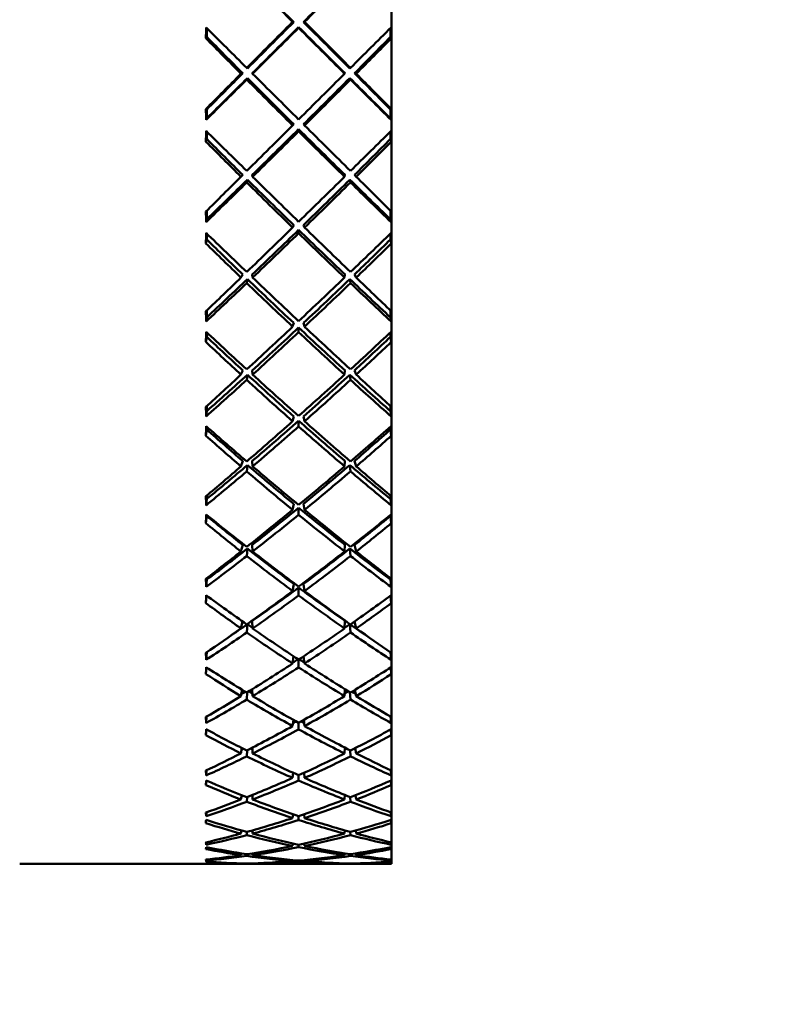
# Model space of a CAD drawing. Header units: inches. Extents: x 0.1 to 33.9, y 0.6 to 21.4.
# Tile 26 of 83: x 11.604 to 11.967, y 10.002 to 10.469. Entities that reach past the tile are written whole.
import ezdxf

# ---------------------------------------------------------------- set-up
doc = ezdxf.new("R2010")
doc.units = ezdxf.units.IN
doc.header["$MEASUREMENT"] = 0
doc.layers.add('Dimension (ANSI)', color=7, linetype='Continuous', lineweight=25)
doc.layers.add('Visible (ANSI)', color=7, linetype='Continuous', lineweight=50)
doc.styles.add('Note Text (ANSI)', font='tahoma.ttf')
doc.dimstyles.new('Default (ANSI)', dxfattribs={"dimtxt": 0.12, "dimasz": 0.098425, "dimexe": 0.125, "dimexo": 0.0625, "dimgap": 0.031496, "dimtad": 0, "dimtih": 1, "dimtoh": 1, "dimrnd": 1e-08, "dimzin": 4, "dimdsep": 46, "dimtxsty": 'Note Text (ANSI)', "dimcen": 0.09, "dimdle": 0.393701, "dimclrd": 256, "dimclre": 256, "dimclrt": 256, "dimadec": 0, "dimazin": 1, "dimtfac": 1, "dimtofl": 0, "dimtmove": 0, "dimatfit": 3, "dimfxl": 1, "dimtolj": 1, "dimtzin": 4, "dimlwd": -1, "dimlwe": -1, "dimarcsym": 0})

# ---------------------------------------------------------------- blocks, each defined once
blk = doc.blocks.new('*D7')
at = {"layer": 'Defpoints', "color": 0, "transparency": 16777216}
for p in [(8.97521, 11.02177), (16.86825, 11.02177), (16.85244, 5.30327)]:
    blk.add_point(p, dxfattribs=at)
at = {"layer": 'Dimension (ANSI)', "transparency": 16777216}
for p, q in [((9.03771, 11.02177), (16.99325, 11.02177)), ((16.86825, 10.92335), (16.86825, 8.25652)), ((16.86825, 5.4017), (16.86825, 8.06853))]:
    blk.add_line(p, q, dxfattribs=at)
for points in [[(16.85185, 10.92335), (16.88466, 10.92335), (16.86825, 11.02177)], [(16.85185, 5.4017), (16.88466, 5.4017), (16.86825, 5.30327)]]:
    blk.add_solid(points, dxfattribs=at)
at = {"layer": 'Dimension (ANSI)', "transparency": 16777216, "insert": (16.71674, 8.22502), "char_height": 0.12, "attachment_point": 1, "style": 'Note Text (ANSI)'}
blk.add_mtext('\\A1;5.72', dxfattribs=at)
blk = doc.blocks.new('*D8')
at = {"layer": 'Defpoints', "color": 0, "transparency": 16777216}
for p in [(8.97521, 11.02177), (17.82666, 11.02177), (16.01564, 4.24127)]:
    blk.add_point(p, dxfattribs=at)
at = {"layer": 'Dimension (ANSI)', "transparency": 16777216}
for p, q in [((9.03771, 11.02177), (17.95166, 11.02177)), ((17.82666, 10.92335), (17.82666, 7.72576)), ((17.82666, 4.3397), (17.82666, 7.53729)), ((16.07814, 4.24127), (17.95166, 4.24127))]:
    blk.add_line(p, q, dxfattribs=at)
for points in [[(17.81026, 10.92335), (17.84306, 10.92335), (17.82666, 11.02177)], [(17.81026, 4.3397), (17.84306, 4.3397), (17.82666, 4.24127)]]:
    blk.add_solid(points, dxfattribs=at)
at = {"layer": 'Dimension (ANSI)', "transparency": 16777216, "insert": (17.67293, 7.69426), "char_height": 0.12, "attachment_point": 1, "style": 'Note Text (ANSI)'}
blk.add_mtext('\\A1;6.78', dxfattribs=at)

msp = doc.modelspace()

# ---------------------------------------------------------------- linework, layer by layer
at = {"layer": 'Visible (ANSI)'}
for p, q in [((11.77982, 10.06833), (11.77982, 10.85022)), ((11.73344, 10.46735), (11.73295, 10.46746)), ((11.73577, 10.46502), (11.73577, 10.46463)), ((11.73811, 10.46735), (11.7386, 10.46746)), ((11.69224, 10.46036), (11.69188, 10.45969)), ((11.77931, 10.46036), (11.77966, 10.45969)), ((11.71121, 10.44566), (11.71153, 10.44537)), ((11.76002, 10.44537), (11.76034, 10.44566)), ((11.70928, 10.44311), (11.70847, 10.4429)), ((11.71121, 10.44015), (11.71153, 10.44085)), ((11.7138, 10.44311), (11.71398, 10.4429)), ((11.75757, 10.4429), (11.75775, 10.44311)), ((11.76002, 10.44085), (11.76034, 10.44015)), ((11.76307, 10.4429), (11.76227, 10.44311)), ((11.69224, 10.42589), (11.69188, 10.42614)), ((11.69227, 10.42174), (11.69192, 10.42101)), ((11.77928, 10.42174), (11.77962, 10.42101)), ((11.77931, 10.42589), (11.77966, 10.42614)), ((11.73344, 10.41893), (11.73295, 10.41841)), ((11.73811, 10.41893), (11.7386, 10.41841)), ((11.73577, 10.41661), (11.73577, 10.4156)), ((11.69224, 10.41198), (11.69188, 10.41069)), ((11.77931, 10.41198), (11.77966, 10.41069)), ((11.70928, 10.39491), (11.70847, 10.39407)), ((11.7138, 10.39491), (11.71398, 10.39407)), ((11.75757, 10.39407), (11.75775, 10.39491)), ((11.76307, 10.39407), (11.76227, 10.39491)), ((11.71121, 10.39136), (11.71153, 10.39268)), ((11.76002, 10.39268), (11.76034, 10.39136)), ((11.69227, 10.37389), (11.69192, 10.37255)), ((11.73344, 10.37114), (11.73295, 10.37)), ((11.73811, 10.37114), (11.7386, 10.37)), ((11.77928, 10.37389), (11.77962, 10.37255)), ((11.73577, 10.36887), (11.73577, 10.36725)), ((11.69224, 10.36435), (11.69188, 10.36245)), ((11.77931, 10.36435), (11.77966, 10.36245)), ((11.70928, 10.34772), (11.70847, 10.34628)), ((11.7138, 10.34772), (11.71398, 10.34628)), ((11.75757, 10.34628), (11.75775, 10.34772)), ((11.76307, 10.34628), (11.76227, 10.34772)), ((11.71121, 10.34364), (11.71153, 10.34556)), ((11.76002, 10.34556), (11.76034, 10.34364)), ((11.69227, 10.32739), (11.69192, 10.32545)), ((11.73344, 10.32474), (11.73295, 10.323)), ((11.73811, 10.32474), (11.7386, 10.323)), ((11.77928, 10.32739), (11.77962, 10.32545)), ((11.73577, 10.32256), (11.73577, 10.32035)), ((11.69224, 10.31821), (11.69188, 10.31574)), ((11.77931, 10.31821), (11.77966, 10.31574)), ((11.70928, 10.30229), (11.70847, 10.30026)), ((11.7138, 10.30229), (11.71398, 10.30026)), ((11.75757, 10.30026), (11.75775, 10.30229)), ((11.76307, 10.30026), (11.76227, 10.30229)), ((11.71121, 10.29775), (11.71153, 10.30023)), ((11.76002, 10.30023), (11.76034, 10.29775)), ((11.69227, 10.28297), (11.69192, 10.28047)), ((11.77928, 10.28297), (11.77962, 10.28047)), ((11.73344, 10.28047), (11.73295, 10.27815)), ((11.73577, 10.2784), (11.73577, 10.27565)), ((11.73811, 10.28047), (11.7386, 10.27815)), ((11.69224, 10.2743), (11.69188, 10.2713)), ((11.77931, 10.2743), (11.77966, 10.2713)), ((11.70928, 10.25934), (11.70847, 10.25675)), ((11.7138, 10.25934), (11.71398, 10.25675)), ((11.75757, 10.25675), (11.75775, 10.25934)), ((11.76307, 10.25675), (11.76227, 10.25934)), ((11.71121, 10.2544), (11.71153, 10.25741)), ((11.76002, 10.25741), (11.76034, 10.2544)), ((11.69227, 10.24133), (11.69192, 10.23831)), ((11.77928, 10.24133), (11.77962, 10.23831)), ((11.73344, 10.23901), (11.73295, 10.23615)), ((11.73577, 10.2371), (11.73577, 10.23384)), ((11.73811, 10.23901), (11.7386, 10.23615)), ((11.69224, 10.2333), (11.69188, 10.22982)), ((11.77931, 10.2333), (11.77966, 10.22982)), ((11.70928, 10.21954), (11.70847, 10.21644)), ((11.71121, 10.21428), (11.71153, 10.21777)), ((11.7138, 10.21954), (11.71398, 10.21644)), ((11.75757, 10.21644), (11.75775, 10.21954)), ((11.76002, 10.21777), (11.76034, 10.21428)), ((11.76307, 10.21644), (11.76227, 10.21954)), ((11.69227, 10.20313), (11.69192, 10.19963)), ((11.77928, 10.20313), (11.77962, 10.19963)), ((11.73344, 10.20102), (11.73295, 10.19768)), ((11.73577, 10.19929), (11.73577, 10.19558)), ((11.73811, 10.20102), (11.7386, 10.19768)), ((11.69221, 10.19553), (11.69188, 10.19195)), ((11.77934, 10.19553), (11.77966, 10.19195)), ((11.70923, 10.18328), (11.70847, 10.17995)), ((11.71121, 10.17803), (11.71153, 10.18195)), ((11.7138, 10.18352), (11.71398, 10.17995)), ((11.75757, 10.17995), (11.75775, 10.18352)), ((11.76002, 10.18195), (11.76034, 10.17803)), ((11.76307, 10.17995), (11.76232, 10.18328)), ((11.69225, 10.16871), (11.69192, 10.16504)), ((11.73339, 10.16676), (11.73295, 10.16333)), ((11.73577, 10.16518), (11.73577, 10.16149)), ((11.73815, 10.16676), (11.7386, 10.16333)), ((11.7793, 10.16871), (11.77962, 10.16504)), ((11.69215, 10.16148), (11.69188, 10.15831)), ((11.7794, 10.16148), (11.77966, 10.15831)), ((11.71383, 10.15116), (11.71398, 10.14787)), ((11.75757, 10.14787), (11.75772, 10.15116)), ((11.70908, 10.15085), (11.70847, 10.14787)), ((11.71121, 10.14621), (11.71147, 10.14971)), ((11.76008, 10.14971), (11.76034, 10.14621)), ((11.76307, 10.14787), (11.76247, 10.15085)), ((11.69217, 10.13818), (11.69192, 10.1351)), ((11.77937, 10.13818), (11.77962, 10.1351)), ((11.7333, 10.13661), (11.73295, 10.13365)), ((11.73577, 10.13522), (11.73577, 10.13209)), ((11.73825, 10.13661), (11.7386, 10.13365)), ((11.69209, 10.13212), (11.69188, 10.12941)), ((11.77946, 10.13212), (11.77966, 10.12941)), ((11.70895, 10.12324), (11.70847, 10.1207)), ((11.71386, 10.12345), (11.71398, 10.1207)), ((11.75757, 10.1207), (11.75768, 10.12345)), ((11.76307, 10.1207), (11.7626, 10.12324)), ((11.71121, 10.11933), (11.71141, 10.12219)), ((11.76014, 10.12219), (11.76034, 10.11933)), ((11.69211, 10.11273), (11.69192, 10.11027)), ((11.73321, 10.11153), (11.73295, 10.1091)), ((11.73577, 10.11036), (11.73577, 10.10785)), ((11.73833, 10.11153), (11.7386, 10.1091)), ((11.77944, 10.11273), (11.77962, 10.11027)), ((11.69204, 10.10789), (11.69188, 10.10571)), ((11.7795, 10.10789), (11.77966, 10.10571)), ((11.70883, 10.10089), (11.70847, 10.09887)), ((11.71121, 10.09781), (11.71135, 10.10001)), ((11.71389, 10.10102), (11.71398, 10.09887)), ((11.75757, 10.09887), (11.75765, 10.10102)), ((11.76019, 10.10001), (11.76034, 10.09781)), ((11.76307, 10.09887), (11.76272, 10.10089)), ((11.69206, 10.09276), (11.69192, 10.09094)), ((11.73314, 10.0919), (11.73295, 10.09007)), ((11.73577, 10.09101), (11.73577, 10.08915)), ((11.73841, 10.0919), (11.7386, 10.09007)), ((11.77949, 10.09276), (11.77962, 10.09094)), ((11.692, 10.0892), (11.69188, 10.08759)), ((11.77955, 10.0892), (11.77966, 10.08759)), ((11.70872, 10.08417), (11.70847, 10.08273)), ((11.71121, 10.082), (11.71131, 10.08351)), ((11.71392, 10.08424), (11.71398, 10.08273)), ((11.75757, 10.08273), (11.75763, 10.08424)), ((11.76024, 10.08351), (11.76034, 10.082)), ((11.76307, 10.08273), (11.76283, 10.08417)), ((11.69195, 10.07633), (11.69188, 10.07533)), ((11.69201, 10.07859), (11.69192, 10.07742)), ((11.73307, 10.07806), (11.73295, 10.07687)), ((11.73577, 10.07747), (11.73577, 10.07629)), ((11.73848, 10.07806), (11.7386, 10.07687)), ((11.77954, 10.07859), (11.77962, 10.07742)), ((11.77959, 10.07633), (11.77966, 10.07533)), ((11.70861, 10.07334), (11.70847, 10.07252)), ((11.71121, 10.07213), (11.71126, 10.07294)), ((11.71395, 10.07336), (11.71398, 10.07252)), ((11.75757, 10.07252), (11.7576, 10.07336)), ((11.76029, 10.07294), (11.76034, 10.07213)), ((11.76307, 10.07252), (11.76294, 10.07334)), ((11.60365, 10.06833), (11.70037, 10.06833)), ((11.69196, 10.07043), (11.69192, 10.06993)), ((11.70575, 10.06833), (11.71661, 10.06833)), ((11.7085, 10.06856), (11.70847, 10.06841)), ((11.71121, 10.06836), (11.71122, 10.06848)), ((11.71397, 10.06857), (11.71398, 10.06841)), ((11.7222, 10.06833), (11.74935, 10.06833)), ((11.733, 10.07021), (11.73295, 10.0697)), ((11.73577, 10.06994), (11.73577, 10.06947)), ((11.73855, 10.07021), (11.7386, 10.0697)), ((11.75494, 10.06833), (11.76579, 10.06833)), ((11.75757, 10.06841), (11.75757, 10.06857)), ((11.76033, 10.06848), (11.76034, 10.06836)), ((11.76307, 10.06841), (11.76305, 10.06856)), ((11.77118, 10.06833), (11.77982, 10.06833)), ((11.77959, 10.07043), (11.77962, 10.06993))]:
    msp.add_line(p, q, dxfattribs=at)
for centre, major_axis, ratio, start_param, end_param in [((11.77161, 10.45927), (0.39256, -0.39065), 0.038833, 4.596662, 4.652442), ((11.77161, 10.45927), (0.38754, -0.38565), 0.038833, 4.595473, 4.652442), ((11.69994, 10.45927), (0.38754, 0.38565), 0.038833, 4.772336, 4.829305), ((11.69994, 10.45927), (0.39256, 0.39065), 0.038833, 4.772336, 4.828116), ((11.71907, 10.45927), (-0.00287, -0.39094), 0.06954, 4.69864, 4.711838), ((11.69994, 10.45927), (0.39285, -0.39094), 0.003074, 4.69504, 4.744136), ((11.71907, 10.45927), (-0.00283, -0.38594), 0.06954, 4.699345, 4.710082), ((11.77161, 10.45927), (0.39216, 0.39024), 0.059828, 1.609902, 1.665683), ((11.77161, 10.45927), (0.38714, 0.38525), 0.059828, 1.609902, 1.666872), ((11.69994, 10.45927), (0.38754, 0.38565), 0.038833, 4.709504, 4.76629), ((11.69994, 10.45927), (0.39256, 0.39065), 0.038833, 4.709504, 4.765103), ((11.77161, 10.45927), (0.38754, -0.38565), 0.038833, 4.658488, 4.715274), ((11.77161, 10.45927), (0.39256, -0.39065), 0.038833, 4.659675, 4.715274), ((11.69994, 10.45927), (0.38714, -0.38525), 0.059828, 1.474721, 1.531691), ((11.69994, 10.45927), (0.39216, -0.39024), 0.059828, 1.47591, 1.531691), ((11.77161, 10.45927), (0.39285, 0.39094), 0.003074, 4.680642, 4.729738), ((11.75248, 10.45927), (0.00283, -0.38594), 0.06954, 1.573104, 1.58384), ((11.75248, 10.45927), (0.00287, -0.39094), 0.06954, 1.571347, 1.584545), ((11.77161, 10.45927), (0.39084, -0.38891), 0.101996, 4.60918, 4.65213), ((11.77161, 10.45927), (0.38585, -0.38393), 0.101996, 4.607424, 4.65213), ((11.69994, 10.45927), (0.38585, 0.38393), 0.101996, 4.772648, 4.817354), ((11.69994, 10.45927), (0.39084, 0.38891), 0.101996, 4.772648, 4.815598), ((11.77161, 10.45927), (0.39216, 0.39024), 0.059828, 1.672734, 1.715684), ((11.77161, 10.45927), (0.38714, 0.38525), 0.059828, 1.672734, 1.71744), ((11.69994, 10.45927), (0.38754, 0.38565), 0.038833, 4.653982, 4.703642), ((11.77161, 10.45927), (0.38585, -0.38393), 0.101996, 4.657992, 4.714962), ((11.69994, 10.45927), (0.39285, -0.39094), 0.003074, 4.751188, 4.806787), ((11.77161, 10.45927), (0.39285, 0.39094), 0.003074, 4.617991, 4.67359), ((11.69994, 10.45927), (0.38585, 0.38393), 0.101996, 4.709816, 4.766786), ((11.77161, 10.45927), (0.38754, -0.38565), 0.038833, 4.721136, 4.770796), ((11.69994, 10.45927), (0.38714, -0.38525), 0.059828, 1.424153, 1.468859), ((11.69994, 10.45927), (0.39216, -0.39024), 0.059828, 1.425909, 1.468859), ((11.69994, 10.45927), (0.39256, 0.39065), 0.038833, 4.653356, 4.702453), ((11.77161, 10.45927), (0.39084, -0.38891), 0.101996, 4.659181, 4.714962), ((11.69994, 10.45927), (0.39084, 0.38891), 0.101996, 4.709816, 4.765597), ((11.77161, 10.45927), (0.39256, -0.39065), 0.038833, 4.722325, 4.771422), ((11.71907, 10.45927), (0.00058, -0.39094), 0.069911, 4.797124, 4.810321), ((11.71907, 10.45927), (0.00057, -0.38594), 0.069911, 4.79888, 4.809696), ((11.75248, 10.45927), (-0.00057, -0.38594), 0.069911, 1.47349, 1.484305), ((11.75248, 10.45927), (-0.00058, -0.39094), 0.069911, 1.472864, 1.486062), ((11.77161, 10.45927), (0.39285, 0.39094), 0.003074, 4.554978, 4.610759), ((11.69994, 10.45927), (0.39285, -0.39094), 0.003074, 4.814019, 4.8698), ((11.71907, 10.45927), (-0.00627, -0.39094), 0.068062, 4.824885, 4.838083), ((11.69994, 10.45927), (0.39201, -0.39009), 0.066001, 4.757564, 4.806661), ((11.71907, 10.45927), (-0.00619, -0.38594), 0.068062, 4.827211, 4.836326), ((11.69994, 10.45927), (0.38585, 0.38393), 0.101996, 4.646984, 4.70377), ((11.69994, 10.45927), (0.39084, 0.38891), 0.101996, 4.646984, 4.702584), ((11.77161, 10.45927), (0.38585, -0.38393), 0.101996, 4.721007, 4.777794), ((11.77161, 10.45927), (0.39084, -0.38891), 0.101996, 4.722194, 4.777794), ((11.77161, 10.45927), (0.39201, 0.39009), 0.066001, 4.618117, 4.667214), ((11.75248, 10.45927), (0.00619, -0.38594), 0.068062, 1.446859, 1.455974), ((11.75248, 10.45927), (0.00627, -0.39094), 0.068062, 1.445103, 1.4583), ((11.77161, 10.45927), (0.3876, -0.38562), 0.165975, 4.671683, 4.714633), ((11.77161, 10.45927), (0.38265, -0.38068), 0.165975, 4.669927, 4.714633), ((11.69994, 10.45927), (0.38265, 0.38068), 0.165975, 4.710145, 4.754851), ((11.69994, 10.45927), (0.3876, 0.38562), 0.165975, 4.710145, 4.753095), ((11.77161, 10.45927), (0.39285, 0.39094), 0.003074, 4.504977, 4.547927), ((11.69994, 10.45927), (0.39201, -0.39009), 0.066001, 4.813712, 4.869311), ((11.77161, 10.45927), (0.39201, 0.39009), 0.066001, 4.555467, 4.611066), ((11.69994, 10.45927), (0.39285, -0.39094), 0.003074, 4.876851, 4.919801), ((11.69994, 10.45927), (0.39084, 0.38891), 0.101996, 4.590837, 4.639933), ((11.69994, 10.45927), (0.38585, 0.38393), 0.101996, 4.591463, 4.641122), ((11.77161, 10.45927), (0.3876, -0.38562), 0.165975, 4.721684, 4.777465), ((11.77161, 10.45927), (0.38265, -0.38068), 0.165975, 4.720495, 4.777465), ((11.69994, 10.45927), (0.38265, 0.38068), 0.165975, 4.647313, 4.704283), ((11.69994, 10.45927), (0.3876, 0.38562), 0.165975, 4.647313, 4.703094), ((11.77161, 10.45927), (0.38585, -0.38393), 0.101996, 4.783656, 4.833315), ((11.77161, 10.45927), (0.39084, -0.38891), 0.101996, 4.784845, 4.833941), ((11.71907, 10.45927), (-0.00287, -0.39094), 0.06954, 4.923401, 4.936599), ((11.71907, 10.45927), (-0.00283, -0.38594), 0.06954, 4.92524, 4.935973), ((11.75248, 10.45927), (0.00283, -0.38594), 0.06954, 1.347212, 1.357945), ((11.75248, 10.45927), (0.00287, -0.39094), 0.06954, 1.346587, 1.359784), ((11.71907, 10.45927), (-0.00957, -0.39094), 0.065502, 4.95106, 4.964258), ((11.69994, 10.45927), (0.38963, -0.38768), 0.129452, 4.820078, 4.869174), ((11.71907, 10.45927), (-0.00945, -0.38594), 0.065502, 4.955055, 4.962502), ((11.77161, 10.45927), (0.39201, 0.39009), 0.066001, 4.492454, 4.548234), ((11.69994, 10.45927), (0.38265, 0.38068), 0.165975, 4.584481, 4.641268), ((11.69994, 10.45927), (0.3876, 0.38562), 0.165975, 4.584481, 4.640081), ((11.77161, 10.45927), (0.38265, -0.38068), 0.165975, 4.78351, 4.840297), ((11.77161, 10.45927), (0.3876, -0.38562), 0.165975, 4.784697, 4.840297), ((11.69994, 10.45927), (0.39201, -0.39009), 0.066001, 4.876544, 4.932324), ((11.77161, 10.45927), (0.38963, 0.38768), 0.129452, 4.555604, 4.6047), ((11.75248, 10.45927), (0.00945, -0.38594), 0.065502, 1.320684, 1.32813), ((11.75248, 10.45927), (0.00957, -0.39094), 0.065502, 1.318927, 1.332125), ((11.77161, 10.45927), (0.38285, -0.38078), 0.231304, 4.734156, 4.777106), ((11.77161, 10.45927), (0.37795, -0.37591), 0.231304, 4.7324, 4.777106), ((11.69994, 10.45927), (0.37795, 0.37591), 0.231304, 4.647672, 4.692378), ((11.69994, 10.45927), (0.38285, 0.38078), 0.231304, 4.647672, 4.690622), ((11.77161, 10.45927), (0.39201, 0.39009), 0.066001, 4.442453, 4.485402), ((11.69994, 10.45927), (0.3876, 0.38562), 0.165975, 4.528334, 4.57743), ((11.69994, 10.45927), (0.38265, 0.38068), 0.165975, 4.52896, 4.578619), ((11.77161, 10.45927), (0.38285, -0.38078), 0.231304, 4.784157, 4.839938), ((11.77161, 10.45927), (0.37795, -0.37591), 0.231304, 4.782968, 4.839938), ((11.69994, 10.45927), (0.38963, -0.38768), 0.129452, 4.876226, 4.931825), ((11.77161, 10.45927), (0.38963, 0.38768), 0.129452, 4.492953, 4.548552), ((11.69994, 10.45927), (0.37795, 0.37591), 0.231304, 4.58484, 4.64181), ((11.69994, 10.45927), (0.38285, 0.38078), 0.231304, 4.58484, 4.640621), ((11.77161, 10.45927), (0.38265, -0.38068), 0.165975, 4.846159, 4.895818), ((11.77161, 10.45927), (0.3876, -0.38562), 0.165975, 4.847348, 4.896444), ((11.69994, 10.45927), (0.39201, -0.39009), 0.066001, 4.939375, 4.982325), ((11.71907, 10.45927), (-0.00627, -0.39094), 0.068062, 5.049646, 5.062844), ((11.71907, 10.45927), (-0.00619, -0.38594), 0.068062, 5.053232, 5.062218), ((11.75248, 10.45927), (0.00619, -0.38594), 0.068062, 1.220968, 1.229953), ((11.75248, 10.45927), (0.00627, -0.39094), 0.068062, 1.220342, 1.233539), ((11.71907, 10.45927), (-0.01271, -0.39094), 0.061904, 5.077134, 5.090332), ((11.69994, 10.45927), (0.38574, -0.38372), 0.193946, 4.88257, 4.931666), ((11.71907, 10.45927), (-0.01255, -0.38594), 0.061904, 5.082906, 5.088575), ((11.77161, 10.45927), (0.38963, 0.38768), 0.129452, 4.42994, 4.485721), ((11.69994, 10.45927), (0.37795, 0.37591), 0.231304, 4.522008, 4.578794), ((11.69994, 10.45927), (0.38285, 0.38078), 0.231304, 4.522008, 4.577608), ((11.77161, 10.45927), (0.37795, -0.37591), 0.231304, 4.845984, 4.90277), ((11.77161, 10.45927), (0.38285, -0.38078), 0.231304, 4.84717, 4.90277), ((11.69994, 10.45927), (0.38963, -0.38768), 0.129452, 4.939057, 4.994838), ((11.77161, 10.45927), (0.38574, 0.38372), 0.193946, 4.493112, 4.542208), ((11.75248, 10.45927), (0.01255, -0.38594), 0.061904, 1.19461, 1.20028), ((11.75248, 10.45927), (0.01271, -0.39094), 0.061904, 1.192854, 1.206051), ((11.77161, 10.45927), (0.37661, -0.37443), 0.298562, 4.796582, 4.839532), ((11.77161, 10.45927), (0.37179, -0.36964), 0.298562, 4.794826, 4.839532), ((11.69994, 10.45927), (0.37179, 0.36964), 0.298562, 4.585246, 4.629952), ((11.69994, 10.45927), (0.37661, 0.37443), 0.298562, 4.585246, 4.628196), ((11.77161, 10.45927), (0.38963, 0.38768), 0.129452, 4.379939, 4.422889), ((11.69994, 10.45927), (0.38285, 0.38078), 0.231304, 4.465861, 4.514957), ((11.69994, 10.45927), (0.37795, 0.37591), 0.231304, 4.466487, 4.516146), ((11.77161, 10.45927), (0.37661, -0.37443), 0.298562, 4.846583, 4.902364), ((11.77161, 10.45927), (0.37179, -0.36964), 0.298562, 4.845394, 4.902364), ((11.69994, 10.45927), (0.38574, -0.38372), 0.193946, 4.938717, 4.994317), ((11.77161, 10.45927), (0.38574, 0.38372), 0.193946, 4.430461, 4.486061), ((11.69994, 10.45927), (0.37179, 0.36964), 0.298562, 4.522414, 4.579384), ((11.69994, 10.45927), (0.37661, 0.37443), 0.298562, 4.522414, 4.578195), ((11.77161, 10.45927), (0.37795, -0.37591), 0.231304, 4.908632, 4.958291), ((11.77161, 10.45927), (0.38285, -0.38078), 0.231304, 4.909821, 4.958917), ((11.69994, 10.45927), (0.38963, -0.38768), 0.129452, 5.001889, 5.044839), ((11.71907, 10.45927), (-0.00957, -0.39094), 0.065502, 5.175821, 5.189019), ((11.71907, 10.45927), (-0.00945, -0.38594), 0.065502, 5.181319, 5.188393), ((11.75248, 10.45927), (0.00945, -0.38594), 0.065502, 1.094792, 1.101866), ((11.75248, 10.45927), (0.00957, -0.39094), 0.065502, 1.094166, 1.107364), ((11.77161, 10.45927), (0.38574, 0.38372), 0.193946, 4.367448, 4.423229), ((11.69994, 10.45927), (0.37179, 0.36964), 0.298562, 4.459582, 4.516368), ((11.77161, 10.45927), (0.37179, -0.36964), 0.298562, 4.90841, 4.965196), ((11.69994, 10.45927), (0.38574, -0.38372), 0.193946, 5.001549, 5.05733), ((11.71907, 10.45927), (-0.01565, -0.39094), 0.057329, 5.20308, 5.216277), ((11.69994, 10.45927), (0.38034, -0.37823), 0.260033, 4.945025, 4.994122), ((11.71907, 10.45927), (-0.01545, -0.38594), 0.057329, 5.210813, 5.214521), ((11.77161, 10.45927), (0.36419, -0.36187), 0.368395, 4.857179, 4.901885), ((11.69994, 10.45927), (0.37661, 0.37443), 0.298562, 4.459582, 4.515182), ((11.77161, 10.45927), (0.37661, -0.37443), 0.298562, 4.909596, 4.965196), ((11.77161, 10.45927), (0.38034, 0.37823), 0.260033, 4.430656, 4.479753), ((11.69994, 10.45927), (0.36419, 0.36187), 0.368395, 4.522893, 4.567599), ((11.75248, 10.45927), (0.01545, -0.38594), 0.057329, 1.068664, 1.072373), ((11.75248, 10.45927), (0.01565, -0.39094), 0.057329, 1.066908, 1.080106), ((11.77161, 10.45927), (0.36891, -0.36656), 0.368395, 4.858935, 4.901885), ((11.69994, 10.45927), (0.36891, 0.36656), 0.368395, 4.522893, 4.565843), ((11.77161, 10.45927), (0.38574, 0.38372), 0.193946, 4.317447, 4.360397), ((11.69994, 10.45927), (0.37661, 0.37443), 0.298562, 4.403435, 4.452531), ((11.69994, 10.45927), (0.37179, 0.36964), 0.298562, 4.404061, 4.45372), ((11.77161, 10.45927), (0.36891, -0.36656), 0.368395, 4.908936, 4.964717), ((11.77161, 10.45927), (0.36419, -0.36187), 0.368395, 4.907747, 4.964717), ((11.69994, 10.45927), (0.38034, -0.37823), 0.260033, 5.001173, 5.056772), ((11.77161, 10.45927), (0.38034, 0.37823), 0.260033, 4.368006, 4.423605), ((11.69994, 10.45927), (0.36419, 0.36187), 0.368395, 4.460061, 4.517031), ((11.69994, 10.45927), (0.36891, 0.36656), 0.368395, 4.460061, 4.515842), ((11.77161, 10.45927), (0.37179, -0.36964), 0.298562, 4.971058, 5.020717), ((11.77161, 10.45927), (0.37661, -0.37443), 0.298562, 4.972247, 5.021343), ((11.69994, 10.45927), (0.38574, -0.38372), 0.193946, 5.064381, 5.107331), ((11.71907, 10.45927), (-0.01271, -0.39094), 0.061904, 5.301895, 5.315092), ((11.71907, 10.45927), (-0.01255, -0.38594), 0.061904, 5.309566, 5.314467), ((11.75248, 10.45927), (0.01255, -0.38594), 0.061904, 0.968719, 0.973619), ((11.75248, 10.45927), (0.01271, -0.39094), 0.061904, 0.968093, 0.981291), ((11.77161, 10.45927), (0.38034, 0.37823), 0.260033, 4.304993, 4.360773), ((11.69994, 10.45927), (0.36419, 0.36187), 0.368395, 4.397229, 4.454016), ((11.77161, 10.45927), (0.36419, -0.36187), 0.368395, 4.970762, 5.027549), ((11.69994, 10.45927), (0.38034, -0.37823), 0.260033, 5.064005, 5.119785), ((11.71907, 10.45927), (-0.01834, -0.39094), 0.051852, 5.328881, 5.342078), ((11.69994, 10.45927), (0.37347, -0.37122), 0.328317, 5.007424, 5.05652), ((11.71907, 10.45927), (-0.01811, -0.38594), 0.051852, 5.338865, 5.340322), ((11.77161, 10.45927), (0.3552, -0.35264), 0.441542, 4.919416, 4.964122), ((11.69994, 10.45927), (0.36891, 0.36656), 0.368395, 4.397229, 4.452829), ((11.77161, 10.45927), (0.36891, -0.36656), 0.368395, 4.971949, 5.027549), ((11.77161, 10.45927), (0.37347, 0.37122), 0.328317, 4.368258, 4.417354), ((11.69994, 10.45927), (-0.3552, -0.35264), 0.441542, 1.319063, 1.36377), ((11.75248, 10.45927), (0.01811, -0.38594), 0.051852, 0.942863, 0.94432), ((11.75248, 10.45927), (0.01834, -0.39094), 0.051852, 0.941107, 0.954305), ((11.77161, 10.45927), (0.3598, -0.35721), 0.441542, 4.921172, 4.964122), ((11.69994, 10.45927), (-0.3598, -0.35721), 0.441542, 1.319063, 1.362013), ((11.77161, 10.45927), (0.38034, 0.37823), 0.260033, 4.254992, 4.297941), ((11.69994, 10.45927), (0.36419, 0.36187), 0.368395, 4.341708, 4.391367), ((11.77161, 10.45927), (0.3552, -0.35264), 0.441542, 4.969984, 5.026954), ((11.69994, 10.45927), (0.37347, -0.37122), 0.328317, 5.063571, 5.119171), ((11.77161, 10.45927), (0.37347, 0.37122), 0.328317, 4.305607, 4.361207), ((11.69994, 10.45927), (-0.3552, -0.35264), 0.441542, 1.256232, 1.313201), ((11.77161, 10.45927), (0.36419, -0.36187), 0.368395, 5.033411, 5.08307), ((11.69994, 10.45927), (0.38034, -0.37823), 0.260033, 5.126837, 5.169786), ((11.69994, 10.45927), (0.36891, 0.36656), 0.368395, 4.341082, 4.390178), ((11.77161, 10.45927), (0.3598, -0.35721), 0.441542, 4.971173, 5.026954), ((11.69994, 10.45927), (-0.3598, -0.35721), 0.441542, 1.256232, 1.312012), ((11.77161, 10.45927), (0.36891, -0.36656), 0.368395, 5.0346, 5.083696), ((11.71907, 10.45927), (-0.01565, -0.39094), 0.057329, 5.427841, 5.441038), ((11.71907, 10.45927), (-0.01545, -0.38594), 0.057329, 5.438096, 5.440412), ((11.75248, 10.45927), (0.01545, -0.38594), 0.057329, 0.842773, 0.845089), ((11.75248, 10.45927), (0.01565, -0.39094), 0.057329, 0.842147, 0.855345), ((11.77161, 10.45927), (0.37347, 0.37122), 0.328317, 4.242594, 4.298375), ((11.69994, 10.45927), (-0.3552, -0.35264), 0.441542, 1.1934, 1.250186), ((11.77161, 10.45927), (0.3552, -0.35264), 0.441542, 5.032999, 5.089786), ((11.69994, 10.45927), (0.37347, -0.37122), 0.328317, 5.126403, 5.182184), ((11.71907, 10.45927), (-0.02074, -0.39094), 0.045564, 5.454529, 5.467726), ((11.69994, 10.45927), (0.36515, -0.36271), 0.399482, 5.069733, 5.118829), ((11.69994, 10.45927), (-0.3598, -0.35721), 0.441542, 1.1934, 1.248999), ((11.77161, 10.45927), (0.3598, -0.35721), 0.441542, 5.034186, 5.089786), ((11.77161, 10.45927), (0.36515, 0.36271), 0.399482, 4.305949, 4.355045), ((11.75248, 10.45927), (0.02074, -0.39094), 0.045564, 0.815459, 0.828657), ((11.77161, 10.45927), (0.34933, -0.34639), 0.518868, 4.983218, 5.026168), ((11.69994, 10.45927), (-0.34933, -0.34639), 0.518868, 1.257018, 1.299967), ((11.77161, 10.45927), (0.37347, 0.37122), 0.328317, 4.192593, 4.235543), ((11.69994, 10.45927), (-0.3552, -0.35264), 0.441542, 1.165241, 1.187538), ((11.77161, 10.45927), (0.34486, -0.34196), 0.518868, 5.03203, 5.038387), ((11.69994, 10.45927), (0.36515, -0.36271), 0.399482, 5.125881, 5.18148), ((11.77161, 10.45927), (0.36515, 0.36271), 0.399482, 4.243298, 4.298897), ((11.69994, 10.45927), (-0.34486, -0.34196), 0.518868, 1.244798, 1.251155), ((11.77161, 10.45927), (0.3552, -0.35264), 0.441542, 5.095648, 5.117945), ((11.69994, 10.45927), (0.37347, -0.37122), 0.328317, 5.189235, 5.232185), ((11.69994, 10.45927), (-0.3598, -0.35721), 0.441542, 1.137252, 1.186348), ((11.77161, 10.45927), (0.34933, -0.34639), 0.518868, 5.033219, 5.088999), ((11.69994, 10.45927), (-0.34933, -0.34639), 0.518868, 1.194186, 1.249966), ((11.77161, 10.45927), (0.3598, -0.35721), 0.441542, 5.096837, 5.145933), ((11.71907, 10.45927), (-0.01834, -0.39094), 0.051852, 5.553642, 5.566839), ((11.69994, 10.45927), (-0.34486, -0.34196), 0.518868, 1.180981, 1.187327), ((11.77161, 10.45927), (0.34486, -0.34196), 0.518868, 5.095858, 5.102205), ((11.75248, 10.45927), (0.01834, -0.39094), 0.051852, 0.716346, 0.729544), ((11.71907, 10.45927), (-0.0228, -0.39094), 0.038566, 5.580025, 5.593223), ((11.69994, 10.45927), (-0.35545, 0.35272), 0.474316, 1.990307, 2.039404), ((11.77161, 10.45927), (0.36515, 0.36271), 0.399482, 4.180285, 4.236066), ((11.69994, 10.45927), (-0.34933, -0.34639), 0.518868, 1.131354, 1.186954), ((11.77161, 10.45927), (0.34933, -0.34639), 0.518868, 5.096232, 5.151831), ((11.69994, 10.45927), (0.36515, -0.36271), 0.399482, 5.188712, 5.244493), ((11.77161, 10.45927), (0.35545, 0.35272), 0.474316, 4.243782, 4.292878), ((11.75248, 10.45927), (0.0228, -0.39094), 0.038566, 0.689963, 0.70316), ((11.77161, 10.45927), (0.33758, -0.33409), 0.601412, 5.04492, 5.08787), ((11.69994, 10.45927), (-0.33758, -0.33409), 0.601412, 1.195316, 1.238265), ((11.77161, 10.45927), (0.36515, 0.36271), 0.399482, 4.130284, 4.173234), ((11.69994, 10.45927), (-0.34486, -0.34196), 0.518868, 1.118098, 1.123054), ((11.77161, 10.45927), (0.33326, -0.32982), 0.601412, 5.095339, 5.099989), ((11.69994, 10.45927), (-0.35545, 0.35272), 0.474316, 2.046455, 2.102054), ((11.77161, 10.45927), (0.35545, 0.35272), 0.474316, 4.181131, 4.236731), ((11.69994, 10.45927), (-0.33326, -0.32982), 0.601412, 1.183196, 1.187846), ((11.77161, 10.45927), (0.34486, -0.34196), 0.518868, 5.160132, 5.165088), ((11.69994, 10.45927), (0.36515, -0.36271), 0.399482, 5.251544, 5.294494), ((11.69994, 10.45927), (-0.34933, -0.34639), 0.518868, 1.075207, 1.124303), ((11.77161, 10.45927), (0.33758, -0.33409), 0.601412, 5.094921, 5.150702), ((11.69994, 10.45927), (-0.33758, -0.33409), 0.601412, 1.132484, 1.188264), ((11.77161, 10.45927), (0.34933, -0.34639), 0.518868, 5.158883, 5.207979), ((11.71907, 10.45927), (-0.02074, -0.39094), 0.045564, 5.679289, 5.692487), ((11.75248, 10.45927), (0.02074, -0.39094), 0.045564, 0.590698, 0.603896), ((11.77161, 10.45927), (0.35545, 0.35272), 0.474316, 4.118118, 4.173899), ((11.69994, 10.45927), (-0.33326, -0.32982), 0.601412, 1.119556, 1.123383), ((11.77161, 10.45927), (0.33326, -0.32982), 0.601412, 5.159802, 5.16363), ((11.69994, 10.45927), (-0.35545, 0.35272), 0.474316, 2.109287, 2.165067), ((11.71907, 10.45927), (-0.02451, -0.39094), 0.03097, 5.705381, 5.718578), ((11.77161, 10.45927), (0.3247, -0.32028), 0.690445, 5.105916, 5.148866), ((11.69994, 10.45927), (-0.34441, 0.34127), 0.553753, 2.052231, 2.101327), ((11.69994, 10.45927), (-0.33758, -0.33409), 0.601412, 1.069652, 1.125251), ((11.77161, 10.45927), (0.33758, -0.33409), 0.601412, 5.157934, 5.213533), ((11.77161, 10.45927), (0.34441, 0.34127), 0.553753, 4.181858, 4.230954), ((11.69994, 10.45927), (-0.3247, -0.32028), 0.690445, 1.13432, 1.177269), ((11.75248, 10.45927), (0.02451, -0.39094), 0.03097, 0.564607, 0.577804), ((11.77161, 10.45927), (0.32055, -0.31618), 0.690445, 5.159013, 5.160904), ((11.69994, 10.45927), (-0.32055, -0.31618), 0.690445, 1.122281, 1.124172), ((11.77161, 10.45927), (0.35545, 0.35272), 0.474316, 4.068117, 4.111067), ((11.69994, 10.45927), (-0.33758, -0.33409), 0.601412, 1.013505, 1.062601), ((11.69994, 10.45927), (-0.33326, -0.32982), 0.601412, 1.056821, 1.058667), ((11.77161, 10.45927), (0.3247, -0.32028), 0.690445, 5.155917, 5.211698), ((11.69994, 10.45927), (-0.34441, 0.34127), 0.553753, 2.108378, 2.163978), ((11.77161, 10.45927), (0.34441, 0.34127), 0.553753, 4.119207, 4.174807), ((11.69994, 10.45927), (-0.3247, -0.32028), 0.690445, 1.071488, 1.127268), ((11.77161, 10.45927), (0.33758, -0.33409), 0.601412, 5.220585, 5.269681), ((11.77161, 10.45927), (0.33326, -0.32982), 0.601412, 5.224518, 5.226364), ((11.69994, 10.45927), (-0.35545, 0.35272), 0.474316, 2.172118, 2.215068), ((11.71907, 10.45927), (-0.0228, -0.39094), 0.038566, 5.804786, 5.817983), ((11.77161, 10.45927), (0.34441, 0.34127), 0.553753, 4.056194, 4.111975), ((11.69994, 10.45927), (-0.32055, -0.31618), 0.690445, 1.058785, 1.059094), ((11.77161, 10.45927), (0.32055, -0.31618), 0.690445, 5.224092, 5.2244), ((11.69994, 10.45927), (-0.34441, 0.34127), 0.553753, 2.17121, 2.226991), ((11.75248, 10.45927), (0.0228, -0.39094), 0.038566, 0.465202, 0.478399), ((11.71907, 10.45927), (0.02583, 0.39094), 0.022897, 2.689023, 2.702221), ((11.77161, 10.45927), (0.31106, -0.30467), 0.787557, 5.165076, 5.208026), ((11.69994, 10.45927), (-0.33215, 0.32833), 0.638922, 2.113695, 2.162792), ((11.69994, 10.45927), (-0.3247, -0.32028), 0.690445, 1.008656, 1.064255), ((11.77161, 10.45927), (0.3247, -0.32028), 0.690445, 5.21893, 5.274529), ((11.77161, 10.45927), (0.33215, 0.32833), 0.638922, 4.120394, 4.16949), ((11.69994, 10.45927), (-0.31106, -0.30467), 0.787557, 1.075159, 1.118109), ((11.75248, 10.45927), (0.02583, -0.39094), 0.022897, 0.439372, 0.45257), ((11.77161, 10.45927), (0.34441, 0.34127), 0.553753, 4.006194, 4.049143), ((11.69994, 10.45927), (-0.3247, -0.32028), 0.690445, 0.952509, 1.001605), ((11.77161, 10.45927), (0.31106, -0.30467), 0.787557, 5.215077, 5.270858), ((11.69994, 10.45927), (-0.33215, 0.32833), 0.638922, 2.169843, 2.225442), ((11.77161, 10.45927), (0.33215, 0.32833), 0.638922, 4.057743, 4.113343), ((11.69994, 10.45927), (-0.31106, -0.30467), 0.787557, 1.012327, 1.068108), ((11.77161, 10.45927), (0.3247, -0.32028), 0.690445, 5.281581, 5.330677), ((11.69994, 10.45927), (-0.34441, 0.34127), 0.553753, 2.234042, 2.276992), ((11.71907, 10.45927), (-0.02451, -0.39094), 0.03097, 5.930142, 5.943339), ((11.75248, 10.45927), (0.02451, -0.39094), 0.03097, 0.339846, 0.353044), ((11.71907, 10.45927), (0.02675, 0.39094), 0.014471, 2.814164, 2.827362), ((11.77161, 10.45927), (0.2984, -0.28557), 0.894757, 5.216159, 5.259109), ((11.69994, 10.45927), (-0.31888, 0.3138), 0.731222, 2.174134, 2.22323), ((11.77161, 10.45927), (0.33215, 0.32833), 0.638922, 3.99473, 4.050511), ((11.69994, 10.45927), (-0.31106, -0.30467), 0.787557, 0.949496, 1.005095), ((11.77161, 10.45927), (0.31106, -0.30467), 0.787557, 5.27809, 5.33369), ((11.69994, 10.45927), (-0.33215, 0.32833), 0.638922, 2.232675, 2.288455), ((11.77161, 10.45927), (0.31888, 0.3138), 0.731222, 4.059955, 4.109051), ((11.69994, 10.45927), (-0.2984, -0.28557), 0.894757, 1.024076, 1.067026), ((11.75248, 10.45927), (0.02675, -0.39094), 0.014471, 0.314231, 0.327429), ((11.77161, 10.45927), (0.33215, 0.32833), 0.638922, 3.944729, 3.987679), ((11.69994, 10.45927), (-0.31106, -0.30467), 0.787557, 0.893348, 0.942444), ((11.77161, 10.45927), (0.2984, -0.28557), 0.894757, 5.26616, 5.321941), ((11.69994, 10.45927), (-0.31888, 0.3138), 0.731222, 2.230281, 2.285881), ((11.77161, 10.45927), (0.31888, 0.3138), 0.731222, 3.997304, 4.052904), ((11.69994, 10.45927), (-0.2984, -0.28557), 0.894757, 0.961244, 1.017025), ((11.77161, 10.45927), (0.31106, -0.30467), 0.787557, 5.340741, 5.389837), ((11.69994, 10.45927), (-0.33215, 0.32833), 0.638922, 2.295506, 2.338456), ((11.71907, 10.45927), (0.02583, 0.39094), 0.022897, 2.913784, 2.926981), ((11.71907, 10.45927), (0.02724, 0.39094), 0.005823, 2.939243, 2.952441), ((11.69994, 10.45927), (-0.30522, 0.29714), 0.832409, 2.231422, 2.280518), ((11.77161, 10.45927), (0.31888, 0.3138), 0.731222, 3.934292, 3.990072), ((11.69994, 10.45927), (-0.31888, 0.3138), 0.731222, 2.293113, 2.348894), ((11.77161, 10.45927), (0.30522, 0.29714), 0.832409, 4.002668, 4.051764), ((11.75248, 10.45927), (0.02583, -0.39094), 0.022897, 0.214611, 0.227809), ((11.75248, 10.45927), (0.02724, -0.39094), 0.005823, 0.189152, 0.202349), ((11.77161, 10.45927), (-0.31993, -0.23156), 0.984545, 0.747305, 0.790255), ((11.77161, 10.45927), (0.31888, 0.3138), 0.731222, 3.884291, 3.92724), ((11.69994, 10.45927), (-0.2984, -0.28557), 0.894757, 0.842265, 0.891361), ((11.77161, 10.45927), (-0.31993, -0.23156), 0.984545, 0.797306, 0.853087), ((11.69994, 10.45927), (-0.2984, -0.28557), 0.894757, 0.898412, 0.954012), ((11.69994, 10.45927), (-0.30522, 0.29714), 0.832409, 2.287569, 2.343168), ((11.77161, 10.45927), (0.2984, -0.28557), 0.894757, 5.329173, 5.384773), ((11.77161, 10.45927), (0.30522, 0.29714), 0.832409, 3.940017, 3.995616), ((11.69994, 10.45927), (0.31993, -0.23156), 0.984545, 5.430099, 5.485879), ((11.77161, 10.45927), (0.2984, -0.28557), 0.894757, 5.391824, 5.44092), ((11.69994, 10.45927), (0.31993, -0.23156), 0.984545, 5.49293, 5.53588), ((11.69994, 10.45927), (-0.31888, 0.3138), 0.731222, 2.355945, 2.398895), ((11.71907, 10.45927), (0.02675, 0.39094), 0.014471, 3.038925, 3.052122), ((11.71907, 10.45927), (0.02731, 0.39094), 0.002914, 3.20569, 3.218888), ((11.77161, 10.45927), (-0.30098, -0.2907), 0.868483, 0.668476, 0.711426), ((11.69994, 10.45927), (-0.29682, 0.27242), 0.944668, 2.264673, 2.313769), ((11.77161, 10.45927), (0.30522, 0.29714), 0.832409, 3.849009, 3.869953), ((11.69994, 10.45927), (0.31993, -0.23156), 0.984545, 5.339413, 5.360215), ((11.77161, 10.45927), (0.30522, 0.29714), 0.832409, 3.877004, 3.932785), ((11.77161, 10.45927), (-0.30098, -0.2907), 0.868483, 0.718477, 0.739521), ((11.69994, 10.45927), (0.31993, -0.23156), 0.984545, 5.367267, 5.422866), ((11.69994, 10.45927), (-0.29682, 0.27242), 0.944668, 2.32082, 2.341764), ((11.77161, 10.45927), (-0.31993, -0.23156), 0.984545, 0.860319, 0.915919), ((11.69994, 10.45927), (-0.30522, 0.29714), 0.832409, 2.350401, 2.406181), ((11.77161, 10.45927), (0.29682, 0.27242), 0.944668, 3.941421, 3.962365), ((11.69994, 10.45927), (0.30098, -0.2907), 0.868483, 5.543664, 5.564708), ((11.77161, 10.45927), (0.29682, 0.27242), 0.944668, 3.969416, 4.018513), ((11.77161, 10.45927), (-0.31993, -0.23156), 0.984545, 0.92297, 0.943772), ((11.69994, 10.45927), (0.30098, -0.2907), 0.868483, 5.57176, 5.614709), ((11.69994, 10.45927), (-0.30522, 0.29714), 0.832409, 2.413233, 2.434177), ((11.75248, 10.45927), (0.02675, -0.39094), 0.014471, 0.08947, 0.102668), ((11.75248, 10.45927), (0.02731, -0.39094), 0.002914, 6.20589, 6.219088)]:
    msp.add_ellipse(centre, major_axis=major_axis, ratio=ratio, start_param=start_param, end_param=end_param, dxfattribs=at)

# ---------------------------------------------------------------- dimensions: what is measured, and where the dimension line sits
at = {"layer": 'Dimension (ANSI)'}
for base, p1, override, picture, middle in [((16.86825, 11.02177), (16.85244, 5.30327), {"dimgap": 0.031496, "dimdec": 2, "dimse1": 1, "dimtol": 0, "dimlim": 0, "dimtp": 0, "dimtm": 0, "dimtdec": 2, "dimatfit": 1}, '*D7', (16.86825, 8.16252)), ((17.82666, 11.02177), (16.01564, 4.24127), {"dimgap": 0.031496, "dimdec": 2, "dimtol": 0, "dimlim": 0, "dimtp": 0, "dimtm": 0, "dimtdec": 2, "dimatfit": 1}, '*D8', (17.82666, 7.63152))]:
    dim = msp.add_linear_dim(base=base, p1=p1, p2=(8.97521, 11.02177), angle=90, dimstyle='Default (ANSI)', override=override, dxfattribs=at)
    dim.commit()
    dim.dimension.update_dxf_attribs({"geometry": picture, "text_midpoint": middle, "dimtype": 160})

doc.saveas('drawing.dxf')
